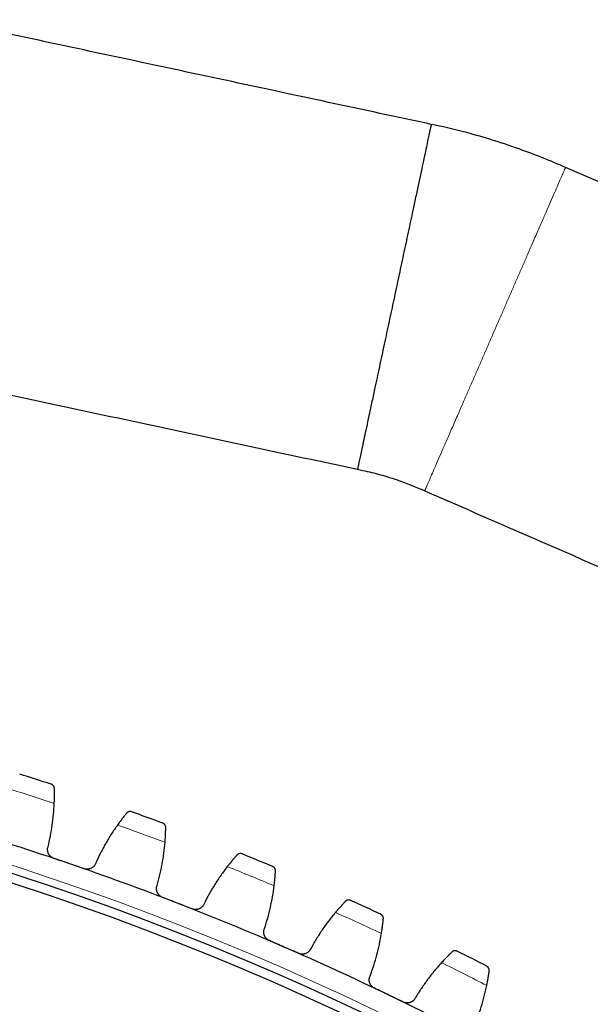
# Model space of a CAD drawing. Header units: inches. Extents: x 0 to 20790, y -12 to 14700.
# Tile 256 of 256: x 10177 to 10300, y 4929 to 5141. Entities that reach past the tile are written whole.
import ezdxf

# ---------------------------------------------------------------- set-up
doc = ezdxf.new("R2010")
doc.units = ezdxf.units.IN
doc.layers.add('1', color=7, linetype='Continuous', true_color=0xffffff)
doc.layers.add('254', color=7, linetype='Continuous', true_color=0xffffff)
doc.styles.add('latin_extended', font='simplex.shx')
doc.dimstyles.get("Standard").update_dxf_attribs({"dimtxt": 0.18, "dimasz": 0.18, "dimexe": 0.18, "dimexo": 0.0625, "dimgap": 0.09, "dimtad": 0, "dimtih": 1, "dimtoh": 1, "dimdec": 4, "dimzin": 0, "dimdsep": 46, "dimtxsty": 'Standard', "dimcen": 0.09, "dimadec": 0, "dimazin": 0, "dimtfac": 1, "dimtdec": 4, "dimtofl": 0, "dimtmove": 0, "dimatfit": 3, "dimfxl": 1, "dimtolj": 1, "dimtzin": 0, "dimarcsym": 0})

# ---------------------------------------------------------------- blocks, each defined once
blk = doc.blocks.new('_U0')
at = {"layer": '254', "color": 3, "linetype": 'Continuous', "lineweight": 13, "transparency": 16777216}
for p, q in [((10849.28, 6803.37), (11850.52, 6803.37)), ((11815.52, 6680.87), (11815.52, 4494.37)), ((10021.49, 4371.87), (11850.52, 4371.87))]:
    blk.add_line(p, q, dxfattribs=at)
at = {"layer": '254', "color": 3, "transparency": 16777216}
for points in [[(11835.94, 6680.87), (11795.11, 6680.87), (11815.52, 6803.37)], [(11795.11, 4494.37), (11835.94, 4494.37), (11815.52, 4371.87)]]:
    blk.add_solid(points, dxfattribs=at)
at = {"layer": 'Defpoints', "color": 0, "transparency": 16777216}
for p in [(10814.28, 6803.37), (9986.49, 4371.87), (11815.52, 4371.87)]:
    blk.add_point(p, dxfattribs=at)
at = {"layer": '254', "color": 2, "lineweight": 13, "transparency": 16777216, "insert": (11631.77, 5371.79), "char_height": 122.5, "attachment_point": 1, "rotation": 90, "style": 'latin_extended'}
blk.add_mtext('\\A1;2432', dxfattribs=at)

msp = doc.modelspace()

# ---------------------------------------------------------------- linework, layer by layer
at = {"layer": '1', "color": 110, "linetype": 'Continuous', "lineweight": 13}
msp.add_circle((9986.49, 4371.874), 616.6, dxfattribs=at)
at = {"layer": '1', "color": 2, "linetype": 'Continuous', "lineweight": 25}
for radius in [615, 613]:
    msp.add_circle((9986.49, 4371.874), radius, dxfattribs=at)
for radius, start, end in [(636, 71.908374, 72.550225), (636, 69.61538, 70.257231), (621, 71.082803, 73.375796), (636, 67.322387, 67.964237), (621, 68.789809, 71.082803), (621, 66.496815, 68.789809), (636, 65.029393, 65.671244), (621, 64.203822, 66.496815), (636, 62.7364, 63.37825), (621, 61.910828, 64.203822)]:
    msp.add_arc((9986.49, 4371.874), radius, start, end, dxfattribs=at)
at = {"layer": '1', "color": 110, "linetype": 'Continuous', "lineweight": 13}
for start, end in [(71.734939, 72.72366), (69.441945, 70.430666), (67.148952, 68.137673), (64.855958, 65.844679), (62.562964, 63.551685)]:
    msp.add_arc((9986.49, 4371.874), 632.294, start, end, dxfattribs=at)
at = {"layer": '1', "color": 2, "linetype": 'Continuous', "lineweight": 25}
for points, knots in [([(10265.878, 5118.628), (10258.494, 5120.209), (10243.712, 5123.374), (10221.532, 5128.122), (10199.337, 5132.874), (10177.142, 5137.626), (10154.947, 5142.378), (10117.956, 5150.298), (10066.168, 5161.385), (10021.778, 5170.889), (9999.583, 5175.641)], [0, 0, 0, 0, 0.0831831, 0.1665301, 0.2498771, 0.333224, 0.416571, 0.499918, 0.7499589, 1, 1, 1, 1]), ([(10294.801, 5109.341), (10291.506, 5110.784), (10286.108, 5112.924), (10278.732, 5115.387), (10272.427, 5117.179), (10268.204, 5118.156), (10265.878, 5118.628)], [0, 0, 0, 0, 0.3540887, 0.5725655, 0.766283, 1, 1, 1, 1]), ([(10358.601, 5081.524), (10347.975, 5086.157), (10334.694, 5091.948), (10318.756, 5098.897), (10310.786, 5102.371), (10302.801, 5105.852), (10297.473, 5108.176), (10294.801, 5109.341)], [0, 0, 0, 0, 0.499626, 0.6245325, 0.749439, 0.8743457, 1, 1, 1, 1]), ([(9983.672, 5101.325), (9998.469, 5098.157), (10028.062, 5091.821), (10072.452, 5082.317), (10110.923, 5074.081), (10143.476, 5067.112), (10170.109, 5061.409), (10196.743, 5055.707), (10223.37, 5050.007), (10241.118, 5046.207), (10249.988, 5044.308)], [0, 0, 0, 0, 0.1666811, 0.3333618, 0.5000425, 0.6000509, 0.7000593, 0.8000677, 0.9000761, 1, 1, 1, 1]), ([(10249.988, 5044.308), (10250.364, 5044.232), (10252.026, 5043.88), (10254.823, 5043.21), (10259.298, 5041.774), (10262.446, 5040.551), (10264.467, 5039.657)], [0, 0, 0, 0, 0.0753846, 0.3346383, 0.5658686, 1, 1, 1, 1]), ([(10264.467, 5039.657), (10269.782, 5037.339), (10280.41, 5032.706), (10301.663, 5023.439), (10317.601, 5016.49), (10328.227, 5011.858)], [0, 0, 0, 0, 0.2500855, 0.500057, 1, 1, 1, 1]), ([(10184.681, 4975.508), (10184.68, 4975.569), (10184.673, 4975.627), (10184.65, 4975.738), (10184.634, 4975.79), (10184.596, 4975.89), (10184.573, 4975.937), (10184.521, 4976.026), (10184.493, 4976.068), (10184.43, 4976.146), (10184.396, 4976.183), (10184.324, 4976.249), (10184.286, 4976.279), (10184.208, 4976.333), (10184.166, 4976.357), (10184.103, 4976.388), (10184.07, 4976.403), (10184.032, 4976.418), (10184.012, 4976.425), (10184.004, 4976.428), (10183.998, 4976.429), (10183.995, 4976.43), (10183.992, 4976.431)], [0, 0, 0, 0, 0.125, 0.125, 0.25, 0.25, 0.375, 0.375, 0.5, 0.5, 0.625, 0.625, 0.75, 0.75, 0.875, 0.875, 0.9375, 0.96875, 0.984375, 0.9921875, 0.9921875, 1, 1, 1, 1]), ([(10184.66, 4972.311), (10184.667, 4972.477), (10184.672, 4972.639), (10184.682, 4972.956), (10184.69, 4973.267), (10184.695, 4973.565), (10184.697, 4973.784), (10184.698, 4973.856), (10184.698, 4973.963), (10184.699, 4973.999), (10184.699, 4974.069), (10184.699, 4974.103), (10184.699, 4974.275), (10184.699, 4974.538), (10184.696, 4974.778), (10184.693, 4975.008), (10184.691, 4975.117), (10184.688, 4975.246), (10184.687, 4975.271), (10184.686, 4975.321), (10184.684, 4975.394), (10184.683, 4975.464), (10184.681, 4975.508)], [0, 0, 0, 0, 0.125, 0.125, 0.25, 0.375, 0.375, 0.4375, 0.4375, 0.46875, 0.46875, 0.5, 0.5, 0.625, 0.75, 0.75, 0.875, 0.875, 0.90625, 0.90625, 0.9375, 1, 1, 1, 1]), ([(10200.22, 4970.183), (10200.163, 4970.115), (10200.103, 4970.041), (10199.974, 4969.882), (10199.838, 4969.714), (10199.688, 4969.525), (10199.59, 4969.401), (10199.571, 4969.375), (10199.53, 4969.324), (10199.51, 4969.298), (10199.449, 4969.22), (10199.407, 4969.167), (10199.282, 4969.004), (10199.196, 4968.892), (10199.021, 4968.661), (10198.931, 4968.543), (10198.794, 4968.359), (10198.748, 4968.297), (10198.679, 4968.202), (10198.655, 4968.17), (10198.608, 4968.106), (10198.585, 4968.074), (10198.467, 4967.912), (10198.372, 4967.78), (10198.276, 4967.645)], [0, 0, 0, 0, 0.125, 0.125, 0.25, 0.375, 0.375, 0.40625, 0.40625, 0.4375, 0.4375, 0.5, 0.5, 0.625, 0.625, 0.75, 0.75, 0.8125, 0.8125, 0.84375, 0.84375, 0.875, 0.875, 1, 1, 1, 1]), ([(10201.33, 4970.489), (10201.329, 4970.49), (10201.327, 4970.49), (10201.324, 4970.491), (10201.323, 4970.492), (10201.319, 4970.493), (10201.31, 4970.496), (10201.291, 4970.503), (10201.251, 4970.515), (10201.216, 4970.523), (10201.147, 4970.537), (10201.1, 4970.544), (10200.957, 4970.552), (10200.86, 4970.544), (10200.716, 4970.51), (10200.667, 4970.495), (10200.596, 4970.467), (10200.572, 4970.456), (10200.524, 4970.432), (10200.501, 4970.42), (10200.431, 4970.378), (10200.386, 4970.346), (10200.3, 4970.272), (10200.258, 4970.23), (10200.22, 4970.183)], [0, 0, 0, 0, 0.0039063, 0.0039063, 0.0078125, 0.0078125, 0.015625, 0.03125, 0.0625, 0.125, 0.125, 0.25, 0.25, 0.5, 0.5, 0.625, 0.625, 0.6875, 0.6875, 0.75, 0.75, 0.875, 0.875, 1, 1, 1, 1]), ([(10208.674, 4967.095), (10208.675, 4967.156), (10208.67, 4967.214), (10208.652, 4967.326), (10208.638, 4967.379), (10208.604, 4967.48), (10208.583, 4967.528), (10208.535, 4967.619), (10208.508, 4967.662), (10208.448, 4967.743), (10208.415, 4967.781), (10208.347, 4967.849), (10208.31, 4967.881), (10208.233, 4967.938), (10208.193, 4967.964), (10208.131, 4967.998), (10208.099, 4968.014), (10208.061, 4968.03), (10208.042, 4968.038), (10208.033, 4968.041), (10208.028, 4968.043), (10208.025, 4968.044), (10208.022, 4968.045)], [0, 0, 0, 0, 0.125, 0.125, 0.25, 0.25, 0.375, 0.375, 0.5, 0.5, 0.625, 0.625, 0.75, 0.75, 0.875, 0.875, 0.9375, 0.96875, 0.984375, 0.9921875, 0.9921875, 1, 1, 1, 1]), ([(10208.525, 4963.902), (10208.538, 4964.067), (10208.55, 4964.228), (10208.573, 4964.545), (10208.593, 4964.856), (10208.609, 4965.153), (10208.621, 4965.372), (10208.624, 4965.444), (10208.629, 4965.551), (10208.631, 4965.586), (10208.634, 4965.656), (10208.635, 4965.691), (10208.642, 4965.862), (10208.652, 4966.125), (10208.659, 4966.366), (10208.665, 4966.595), (10208.667, 4966.704), (10208.67, 4966.833), (10208.67, 4966.858), (10208.671, 4966.908), (10208.672, 4966.982), (10208.673, 4967.051), (10208.674, 4967.095)], [0, 0, 0, 0, 0.125, 0.125, 0.25, 0.375, 0.375, 0.4375, 0.4375, 0.46875, 0.46875, 0.5, 0.5, 0.625, 0.75, 0.75, 0.875, 0.875, 0.90625, 0.90625, 0.9375, 1, 1, 1, 1]), ([(10184.568, 4960.447), (10184.505, 4960.469), (10184.382, 4960.518), (10184.207, 4960.609), (10184.096, 4960.681), (10184.016, 4960.74), (10183.989, 4960.76), (10183.938, 4960.801), (10183.912, 4960.823), (10183.789, 4960.932), (10183.701, 4961.028), (10183.602, 4961.159), (10183.583, 4961.186), (10183.555, 4961.226), (10183.546, 4961.24), (10183.528, 4961.268), (10183.484, 4961.337), (10183.414, 4961.466), (10183.363, 4961.585), (10183.319, 4961.706), (10183.299, 4961.768), (10183.249, 4961.957), (10183.229, 4962.084), (10183.217, 4962.275), (10183.216, 4962.339), (10183.219, 4962.436), (10183.221, 4962.468), (10183.226, 4962.532), (10183.229, 4962.564), (10183.25, 4962.724), (10183.278, 4962.849), (10183.319, 4962.971)], [0, 0, 0, 0, 0.0625, 0.125, 0.1875, 0.1875, 0.21875, 0.21875, 0.25, 0.25, 0.375, 0.375, 0.40625, 0.40625, 0.421875, 0.421875, 0.4375, 0.5, 0.5625, 0.5625, 0.625, 0.625, 0.75, 0.75, 0.8125, 0.8125, 0.84375, 0.84375, 0.875, 0.875, 1, 1, 1, 1]), ([(10223.987, 4961.153), (10223.927, 4961.087), (10223.864, 4961.015), (10223.729, 4960.862), (10223.587, 4960.699), (10223.43, 4960.517), (10223.327, 4960.396), (10223.306, 4960.372), (10223.264, 4960.322), (10223.242, 4960.297), (10223.178, 4960.221), (10223.134, 4960.17), (10223.002, 4960.012), (10222.912, 4959.904), (10222.728, 4959.68), (10222.634, 4959.565), (10222.49, 4959.387), (10222.441, 4959.327), (10222.368, 4959.235), (10222.343, 4959.204), (10222.294, 4959.142), (10222.269, 4959.111), (10222.144, 4958.953), (10222.044, 4958.825), (10221.943, 4958.695)], [0, 0, 0, 0, 0.125, 0.125, 0.25, 0.375, 0.375, 0.40625, 0.40625, 0.4375, 0.4375, 0.5, 0.5, 0.625, 0.625, 0.75, 0.75, 0.8125, 0.8125, 0.84375, 0.84375, 0.875, 0.875, 1, 1, 1, 1]), ([(10225.108, 4961.414), (10225.107, 4961.415), (10225.106, 4961.416), (10225.103, 4961.417), (10225.101, 4961.417), (10225.097, 4961.419), (10225.089, 4961.422), (10225.07, 4961.429), (10225.03, 4961.443), (10224.996, 4961.453), (10224.927, 4961.47), (10224.88, 4961.478), (10224.738, 4961.492), (10224.641, 4961.488), (10224.495, 4961.46), (10224.446, 4961.447), (10224.374, 4961.421), (10224.349, 4961.411), (10224.301, 4961.39), (10224.277, 4961.378), (10224.206, 4961.339), (10224.159, 4961.309), (10224.07, 4961.238), (10224.027, 4961.198), (10223.987, 4961.153)], [0, 0, 0, 0, 0.0039063, 0.0039063, 0.0078125, 0.0078125, 0.015625, 0.03125, 0.0625, 0.125, 0.125, 0.25, 0.25, 0.5, 0.5, 0.625, 0.625, 0.6875, 0.6875, 0.75, 0.75, 0.875, 0.875, 1, 1, 1, 1]), ([(10193.605, 4959.446), (10193.562, 4959.324), (10193.508, 4959.208), (10193.412, 4959.044), (10193.377, 4958.99), (10193.32, 4958.912), (10193.301, 4958.886), (10193.26, 4958.836), (10193.24, 4958.811), (10193.133, 4958.69), (10193.039, 4958.603), (10192.886, 4958.485), (10192.833, 4958.448), (10192.75, 4958.397), (10192.722, 4958.38), (10192.665, 4958.348), (10192.636, 4958.333), (10192.49, 4958.261), (10192.369, 4958.215), (10192.211, 4958.172), (10192.179, 4958.164), (10192.115, 4958.15), (10192.082, 4958.144), (10191.984, 4958.127), (10191.919, 4958.12), (10191.723, 4958.106), (10191.591, 4958.11), (10191.426, 4958.132), (10191.393, 4958.137), (10191.328, 4958.149), (10191.295, 4958.156), (10191.198, 4958.179), (10191.134, 4958.197), (10191.071, 4958.219)], [0, 0, 0, 0, 0.125, 0.125, 0.1875, 0.1875, 0.21875, 0.21875, 0.25, 0.25, 0.375, 0.375, 0.4375, 0.4375, 0.46875, 0.46875, 0.5, 0.5, 0.625, 0.625, 0.65625, 0.65625, 0.6875, 0.6875, 0.75, 0.75, 0.875, 0.875, 0.90625, 0.90625, 0.9375, 0.9375, 1, 1, 1, 1]), ([(10232.311, 4957.729), (10232.314, 4957.79), (10232.311, 4957.848), (10232.297, 4957.96), (10232.286, 4958.014), (10232.256, 4958.117), (10232.237, 4958.166), (10232.192, 4958.258), (10232.167, 4958.303), (10232.111, 4958.386), (10232.08, 4958.424), (10232.014, 4958.496), (10231.978, 4958.529), (10231.904, 4958.589), (10231.865, 4958.616), (10231.804, 4958.653), (10231.773, 4958.67), (10231.735, 4958.688), (10231.716, 4958.696), (10231.708, 4958.7), (10231.703, 4958.702), (10231.7, 4958.703), (10231.697, 4958.704)], [0, 0, 0, 0, 0.125, 0.125, 0.25, 0.25, 0.375, 0.375, 0.5, 0.5, 0.625, 0.625, 0.75, 0.75, 0.875, 0.875, 0.9375, 0.96875, 0.984375, 0.9921875, 0.9921875, 1, 1, 1, 1]), ([(10232.034, 4954.544), (10232.053, 4954.709), (10232.072, 4954.869), (10232.107, 4955.185), (10232.14, 4955.494), (10232.168, 4955.791), (10232.188, 4956.009), (10232.195, 4956.081), (10232.204, 4956.188), (10232.207, 4956.223), (10232.213, 4956.293), (10232.216, 4956.327), (10232.23, 4956.498), (10232.25, 4956.76), (10232.267, 4957.001), (10232.282, 4957.23), (10232.288, 4957.339), (10232.296, 4957.467), (10232.298, 4957.493), (10232.3, 4957.542), (10232.304, 4957.616), (10232.308, 4957.685), (10232.311, 4957.729)], [0, 0, 0, 0, 0.125, 0.125, 0.25, 0.375, 0.375, 0.4375, 0.4375, 0.46875, 0.46875, 0.5, 0.5, 0.625, 0.75, 0.75, 0.875, 0.875, 0.90625, 0.90625, 0.9375, 1, 1, 1, 1]), ([(10207.958, 4952.051), (10207.896, 4952.075), (10207.775, 4952.129), (10207.603, 4952.227), (10207.496, 4952.304), (10207.418, 4952.365), (10207.392, 4952.387), (10207.342, 4952.43), (10207.318, 4952.452), (10207.199, 4952.567), (10207.115, 4952.666), (10207.021, 4952.801), (10207.003, 4952.828), (10206.977, 4952.87), (10206.968, 4952.884), (10206.952, 4952.912), (10206.911, 4952.984), (10206.846, 4953.115), (10206.8, 4953.236), (10206.76, 4953.359), (10206.743, 4953.421), (10206.701, 4953.612), (10206.686, 4953.74), (10206.681, 4953.932), (10206.683, 4953.996), (10206.689, 4954.092), (10206.693, 4954.124), (10206.7, 4954.188), (10206.705, 4954.22), (10206.732, 4954.378), (10206.766, 4954.502), (10206.811, 4954.623)], [0, 0, 0, 0, 0.0625, 0.125, 0.1875, 0.1875, 0.21875, 0.21875, 0.25, 0.25, 0.375, 0.375, 0.40625, 0.40625, 0.421875, 0.421875, 0.4375, 0.5, 0.5625, 0.5625, 0.625, 0.625, 0.75, 0.75, 0.8125, 0.8125, 0.84375, 0.84375, 0.875, 0.875, 1, 1, 1, 1]), ([(10216.948, 4950.689), (10216.9, 4950.569), (10216.842, 4950.455), (10216.738, 4950.295), (10216.701, 4950.242), (10216.642, 4950.167), (10216.621, 4950.142), (10216.579, 4950.093), (10216.557, 4950.069), (10216.446, 4949.953), (10216.348, 4949.869), (10216.191, 4949.758), (10216.136, 4949.723), (10216.051, 4949.675), (10216.022, 4949.659), (10215.964, 4949.63), (10215.935, 4949.616), (10215.786, 4949.549), (10215.663, 4949.508), (10215.504, 4949.472), (10215.472, 4949.465), (10215.407, 4949.454), (10215.374, 4949.449), (10215.276, 4949.436), (10215.21, 4949.431), (10215.013, 4949.426), (10214.882, 4949.435), (10214.718, 4949.463), (10214.686, 4949.47), (10214.62, 4949.484), (10214.588, 4949.492), (10214.492, 4949.519), (10214.429, 4949.54), (10214.366, 4949.564)], [0, 0, 0, 0, 0.125, 0.125, 0.1875, 0.1875, 0.21875, 0.21875, 0.25, 0.25, 0.375, 0.375, 0.4375, 0.4375, 0.46875, 0.46875, 0.5, 0.5, 0.625, 0.625, 0.65625, 0.65625, 0.6875, 0.6875, 0.75, 0.75, 0.875, 0.875, 0.90625, 0.90625, 0.9375, 0.9375, 1, 1, 1, 1]), ([(10247.373, 4951.179), (10247.311, 4951.115), (10247.245, 4951.046), (10247.105, 4950.899), (10246.956, 4950.742), (10246.791, 4950.565), (10246.683, 4950.449), (10246.662, 4950.426), (10246.618, 4950.378), (10246.595, 4950.354), (10246.528, 4950.28), (10246.482, 4950.23), (10246.344, 4950.079), (10246.25, 4949.974), (10246.057, 4949.758), (10245.958, 4949.647), (10245.807, 4949.474), (10245.756, 4949.416), (10245.679, 4949.327), (10245.653, 4949.297), (10245.601, 4949.237), (10245.575, 4949.207), (10245.444, 4949.055), (10245.339, 4948.931), (10245.233, 4948.804)], [0, 0, 0, 0, 0.125, 0.125, 0.25, 0.375, 0.375, 0.40625, 0.40625, 0.4375, 0.4375, 0.5, 0.5, 0.625, 0.625, 0.75, 0.75, 0.8125, 0.8125, 0.84375, 0.84375, 0.875, 0.875, 1, 1, 1, 1]), ([(10248.504, 4951.395), (10248.503, 4951.396), (10248.502, 4951.397), (10248.499, 4951.398), (10248.498, 4951.398), (10248.494, 4951.4), (10248.486, 4951.404), (10248.466, 4951.412), (10248.428, 4951.427), (10248.394, 4951.438), (10248.326, 4951.458), (10248.279, 4951.468), (10248.138, 4951.488), (10248.041, 4951.488), (10247.894, 4951.466), (10247.845, 4951.454), (10247.771, 4951.431), (10247.746, 4951.423), (10247.697, 4951.403), (10247.672, 4951.392), (10247.6, 4951.356), (10247.552, 4951.328), (10247.46, 4951.261), (10247.415, 4951.223), (10247.373, 4951.179)], [0, 0, 0, 0, 0.0039062, 0.0039062, 0.0078125, 0.0078125, 0.015625, 0.03125, 0.0625, 0.125, 0.125, 0.25, 0.25, 0.5, 0.5, 0.625, 0.625, 0.6875, 0.6875, 0.75, 0.75, 0.875, 0.875, 1, 1, 1, 1]), ([(10255.554, 4947.425), (10255.559, 4947.486), (10255.559, 4947.544), (10255.55, 4947.656), (10255.54, 4947.711), (10255.514, 4947.814), (10255.497, 4947.864), (10255.457, 4947.959), (10255.433, 4948.004), (10255.38, 4948.089), (10255.351, 4948.129), (10255.288, 4948.203), (10255.254, 4948.237), (10255.182, 4948.3), (10255.144, 4948.329), (10255.084, 4948.368), (10255.054, 4948.386), (10255.017, 4948.406), (10254.999, 4948.415), (10254.991, 4948.419), (10254.985, 4948.421), (10254.983, 4948.423), (10254.98, 4948.424)], [0, 0, 0, 0, 0.125, 0.125, 0.25, 0.25, 0.375, 0.375, 0.5, 0.5, 0.625, 0.625, 0.75, 0.75, 0.875, 0.875, 0.9375, 0.96875, 0.984375, 0.9921875, 0.9921875, 1, 1, 1, 1]), ([(10255.149, 4944.254), (10255.176, 4944.417), (10255.201, 4944.577), (10255.249, 4944.891), (10255.294, 4945.199), (10255.334, 4945.494), (10255.363, 4945.711), (10255.372, 4945.783), (10255.385, 4945.889), (10255.39, 4945.924), (10255.398, 4945.994), (10255.403, 4946.028), (10255.424, 4946.198), (10255.454, 4946.459), (10255.481, 4946.699), (10255.505, 4946.927), (10255.516, 4947.035), (10255.529, 4947.164), (10255.531, 4947.189), (10255.536, 4947.239), (10255.543, 4947.312), (10255.549, 4947.381), (10255.554, 4947.425)], [0, 0, 0, 0, 0.125, 0.125, 0.25, 0.375, 0.375, 0.4375, 0.4375, 0.46875, 0.46875, 0.5, 0.5, 0.625, 0.75, 0.75, 0.875, 0.875, 0.90625, 0.90625, 0.9375, 1, 1, 1, 1]), ([(10230.994, 4942.725), (10230.932, 4942.752), (10230.814, 4942.811), (10230.646, 4942.916), (10230.542, 4942.997), (10230.466, 4943.061), (10230.441, 4943.083), (10230.393, 4943.129), (10230.37, 4943.152), (10230.256, 4943.271), (10230.175, 4943.374), (10230.087, 4943.512), (10230.07, 4943.54), (10230.046, 4943.583), (10230.038, 4943.598), (10230.022, 4943.627), (10229.984, 4943.699), (10229.925, 4943.833), (10229.884, 4943.956), (10229.849, 4944.08), (10229.834, 4944.143), (10229.8, 4944.336), (10229.789, 4944.464), (10229.793, 4944.656), (10229.797, 4944.72), (10229.807, 4944.816), (10229.812, 4944.848), (10229.822, 4944.911), (10229.828, 4944.943), (10229.861, 4945.1), (10229.9, 4945.222), (10229.95, 4945.341)], [0, 0, 0, 0, 0.0625, 0.125, 0.1875, 0.1875, 0.21875, 0.21875, 0.25, 0.25, 0.375, 0.375, 0.40625, 0.40625, 0.421875, 0.421875, 0.4375, 0.5, 0.5625, 0.5625, 0.625, 0.625, 0.75, 0.75, 0.8125, 0.8125, 0.84375, 0.84375, 0.875, 0.875, 1, 1, 1, 1]), ([(10239.922, 4941.005), (10239.869, 4940.887), (10239.806, 4940.776), (10239.696, 4940.619), (10239.657, 4940.569), (10239.595, 4940.495), (10239.573, 4940.471), (10239.529, 4940.424), (10239.506, 4940.401), (10239.39, 4940.289), (10239.29, 4940.21), (10239.128, 4940.105), (10239.072, 4940.072), (10238.985, 4940.027), (10238.955, 4940.013), (10238.896, 4939.986), (10238.866, 4939.973), (10238.715, 4939.913), (10238.591, 4939.877), (10238.43, 4939.846), (10238.398, 4939.841), (10238.332, 4939.832), (10238.299, 4939.829), (10238.201, 4939.82), (10238.135, 4939.818), (10237.938, 4939.82), (10237.807, 4939.835), (10237.645, 4939.869), (10237.612, 4939.877), (10237.548, 4939.894), (10237.516, 4939.904), (10237.421, 4939.934), (10237.358, 4939.958), (10237.297, 4939.984)], [0, 0, 0, 0, 0.125, 0.125, 0.1875, 0.1875, 0.21875, 0.21875, 0.25, 0.25, 0.375, 0.375, 0.4375, 0.4375, 0.46875, 0.46875, 0.5, 0.5, 0.625, 0.625, 0.65625, 0.65625, 0.6875, 0.6875, 0.75, 0.75, 0.875, 0.875, 0.90625, 0.90625, 0.9375, 0.9375, 1, 1, 1, 1]), ([(10270.342, 4940.277), (10270.278, 4940.216), (10270.209, 4940.15), (10270.063, 4940.008), (10269.907, 4939.857), (10269.736, 4939.688), (10269.624, 4939.576), (10269.601, 4939.553), (10269.555, 4939.507), (10269.532, 4939.484), (10269.462, 4939.413), (10269.414, 4939.365), (10269.27, 4939.219), (10269.171, 4939.118), (10268.97, 4938.91), (10268.867, 4938.803), (10268.709, 4938.637), (10268.656, 4938.58), (10268.575, 4938.495), (10268.548, 4938.466), (10268.494, 4938.408), (10268.466, 4938.379), (10268.33, 4938.232), (10268.219, 4938.112), (10268.108, 4937.99)], [0, 0, 0, 0, 0.125, 0.125, 0.25, 0.375, 0.375, 0.40625, 0.40625, 0.4375, 0.4375, 0.5, 0.5, 0.625, 0.625, 0.75, 0.75, 0.8125, 0.8125, 0.84375, 0.84375, 0.875, 0.875, 1, 1, 1, 1]), ([(10271.481, 4940.448), (10271.48, 4940.449), (10271.478, 4940.45), (10271.476, 4940.451), (10271.475, 4940.452), (10271.471, 4940.454), (10271.463, 4940.457), (10271.444, 4940.466), (10271.406, 4940.483), (10271.372, 4940.495), (10271.305, 4940.518), (10271.259, 4940.53), (10271.119, 4940.555), (10271.022, 4940.559), (10270.874, 4940.543), (10270.824, 4940.534), (10270.749, 4940.514), (10270.724, 4940.506), (10270.675, 4940.488), (10270.65, 4940.478), (10270.575, 4940.445), (10270.527, 4940.419), (10270.432, 4940.356), (10270.386, 4940.319), (10270.342, 4940.277)], [0, 0, 0, 0, 0.0039063, 0.0039063, 0.0078125, 0.0078125, 0.015625, 0.03125, 0.0625, 0.125, 0.125, 0.25, 0.25, 0.5, 0.5, 0.625, 0.625, 0.6875, 0.6875, 0.75, 0.75, 0.875, 0.875, 1, 1, 1, 1]), ([(10253.637, 4932.486), (10253.577, 4932.515), (10253.461, 4932.579), (10253.298, 4932.69), (10253.197, 4932.775), (10253.124, 4932.842), (10253.1, 4932.866), (10253.054, 4932.913), (10253.031, 4932.937), (10252.922, 4933.061), (10252.845, 4933.167), (10252.763, 4933.308), (10252.747, 4933.337), (10252.725, 4933.381), (10252.717, 4933.396), (10252.703, 4933.425), (10252.668, 4933.499), (10252.613, 4933.635), (10252.577, 4933.759), (10252.547, 4933.885), (10252.535, 4933.949), (10252.509, 4934.143), (10252.504, 4934.271), (10252.514, 4934.463), (10252.521, 4934.526), (10252.536, 4934.622), (10252.541, 4934.654), (10252.554, 4934.717), (10252.561, 4934.748), (10252.601, 4934.904), (10252.644, 4935.025), (10252.7, 4935.141)], [0, 0, 0, 0, 0.0625, 0.125, 0.1875, 0.1875, 0.21875, 0.21875, 0.25, 0.25, 0.375, 0.375, 0.40625, 0.40625, 0.421875, 0.421875, 0.4375, 0.5, 0.5625, 0.5625, 0.625, 0.625, 0.75, 0.75, 0.8125, 0.8125, 0.84375, 0.84375, 0.875, 0.875, 1, 1, 1, 1]), ([(10278.366, 4936.199), (10278.374, 4936.259), (10278.376, 4936.318), (10278.371, 4936.431), (10278.364, 4936.485), (10278.342, 4936.59), (10278.327, 4936.64), (10278.29, 4936.736), (10278.268, 4936.782), (10278.219, 4936.869), (10278.191, 4936.91), (10278.131, 4936.987), (10278.099, 4937.023), (10278.029, 4937.088), (10277.993, 4937.119), (10277.935, 4937.16), (10277.905, 4937.18), (10277.869, 4937.2), (10277.851, 4937.21), (10277.843, 4937.215), (10277.838, 4937.217), (10277.835, 4937.219), (10277.832, 4937.22)], [0, 0, 0, 0, 0.125, 0.125, 0.25, 0.25, 0.375, 0.375, 0.5, 0.5, 0.625, 0.625, 0.75, 0.75, 0.875, 0.875, 0.9375, 0.96875, 0.984375, 0.9921875, 0.9921875, 1, 1, 1, 1]), ([(10277.835, 4933.047), (10277.868, 4933.209), (10277.899, 4933.367), (10277.96, 4933.679), (10278.017, 4933.985), (10278.069, 4934.279), (10278.106, 4934.494), (10278.118, 4934.566), (10278.136, 4934.671), (10278.142, 4934.706), (10278.153, 4934.775), (10278.159, 4934.809), (10278.187, 4934.978), (10278.228, 4935.238), (10278.264, 4935.476), (10278.297, 4935.703), (10278.312, 4935.811), (10278.33, 4935.939), (10278.334, 4935.964), (10278.341, 4936.014), (10278.351, 4936.086), (10278.36, 4936.155), (10278.366, 4936.199)], [0, 0, 0, 0, 0.125, 0.125, 0.25, 0.375, 0.375, 0.4375, 0.4375, 0.46875, 0.46875, 0.5, 0.5, 0.625, 0.75, 0.75, 0.875, 0.875, 0.90625, 0.90625, 0.9375, 1, 1, 1, 1]), ([(10262.489, 4930.409), (10262.432, 4930.294), (10262.365, 4930.185), (10262.249, 4930.033), (10262.208, 4929.984), (10262.142, 4929.914), (10262.12, 4929.89), (10262.074, 4929.845), (10262.05, 4929.823), (10261.93, 4929.716), (10261.826, 4929.64), (10261.66, 4929.542), (10261.603, 4929.512), (10261.514, 4929.47), (10261.484, 4929.457), (10261.424, 4929.432), (10261.393, 4929.421), (10261.24, 4929.367), (10261.114, 4929.335), (10260.953, 4929.312), (10260.92, 4929.308), (10260.854, 4929.301), (10260.821, 4929.299), (10260.722, 4929.295), (10260.657, 4929.295), (10260.46, 4929.305), (10260.33, 4929.325), (10260.169, 4929.366), (10260.137, 4929.375), (10260.073, 4929.395), (10260.041, 4929.405), (10259.948, 4929.44), (10259.886, 4929.466), (10259.826, 4929.495)], [0, 0, 0, 0, 0.125, 0.125, 0.1875, 0.1875, 0.21875, 0.21875, 0.25, 0.25, 0.375, 0.375, 0.4375, 0.4375, 0.46875, 0.46875, 0.5, 0.5, 0.625, 0.625, 0.65625, 0.65625, 0.6875, 0.6875, 0.75, 0.75, 0.875, 0.875, 0.90625, 0.90625, 0.9375, 0.9375, 1, 1, 1, 1])]:
    msp.add_open_spline(points, degree=3, knots=knots, dxfattribs=at)
for points, weights, knots in [([(10265.878, 5118.628), (10265.878, 5118.628), (10265.878, 5118.628), (10265.878, 5118.628), (10265.878, 5118.628), (10264.474, 5112.059), (10260.742, 5094.606), (10257.933, 5081.468)], [1.01661171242, 1.0166117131, 1.01661171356, 1.01661171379, 1.01661171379, 0.958470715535, 1.01661171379, 1.01661171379], [0, 0, 0, 0, 0, 0.0000625, 0.0000625, 0.0000625, 1, 1, 1, 1, 1]), ([(10257.933, 5081.468), (10255.124, 5068.33), (10251.393, 5050.877), (10249.988, 5044.307), (10249.988, 5044.308), (10249.988, 5044.308), (10249.988, 5044.308), (10249.988, 5044.308)], [1.01661171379, 1.01661171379, 0.958470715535, 1.01661171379, 1.01661171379, 1.01661171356, 1.0166117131, 1.01661171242], [0, 0, 0, 0, 0, 0.9999375, 0.9999375, 0.9999375, 1, 1, 1, 1, 1])]:
    msp.add_rational_spline(points, weights, degree=4, knots=knots, dxfattribs=at)
at = {"layer": '1', "color": 110, "linetype": 'Continuous', "lineweight": 13}
for points in [[(10294.801, 5109.341), (10294.801, 5109.341), (10292.12, 5103.182), (10284.996, 5086.817), (10279.634, 5074.499)], [(10279.634, 5074.499), (10274.272, 5062.18), (10267.148, 5045.816), (10264.467, 5039.656), (10264.467, 5039.657)]]:
    msp.add_rational_spline(points, [1.01661171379, 1.01661171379, 0.958470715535, 1.01661171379, 1.01661171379], degree=4, dxfattribs=at)
at = {"layer": '1', "color": 2, "linetype": 'Continuous', "lineweight": 25}
for points in [[(10183.319, 4962.971), (10183.51, 4963.737), (10183.852, 4965.275), (10184.246, 4967.601), (10184.522, 4969.946), (10184.627, 4971.521), (10184.66, 4972.311)], [(10198.276, 4967.645), (10197.816, 4967.001), (10196.933, 4965.692), (10195.713, 4963.671), (10194.598, 4961.593), (10193.925, 4960.168), (10193.605, 4959.446)], [(10206.811, 4954.623), (10207.032, 4955.381), (10207.435, 4956.904), (10207.923, 4959.212), (10208.292, 4961.544), (10208.46, 4963.113), (10208.525, 4963.902)], [(10187.82, 4959.333), (10186.736, 4959.704), (10185.652, 4960.076), (10184.568, 4960.447)], [(10191.071, 4958.219), (10189.987, 4958.59), (10188.903, 4958.962), (10187.82, 4959.333)], [(10221.943, 4958.695), (10221.458, 4958.069), (10220.523, 4956.797), (10219.223, 4954.827), (10218.026, 4952.794), (10217.296, 4951.398), (10216.948, 4950.689)], [(10229.95, 4945.341), (10230.202, 4946.09), (10230.665, 4947.596), (10231.244, 4949.883), (10231.707, 4952.197), (10231.938, 4953.759), (10232.034, 4954.544)], [(10211.162, 4950.808), (10210.094, 4951.222), (10209.026, 4951.636), (10207.958, 4952.051)], [(10214.366, 4949.564), (10213.298, 4949.979), (10212.23, 4950.393), (10211.162, 4950.808)], [(10245.233, 4948.804), (10244.723, 4948.199), (10243.738, 4946.965), (10242.361, 4945.048), (10241.083, 4943.065), (10240.298, 4941.699), (10239.922, 4941.005)], [(10252.7, 4935.141), (10252.981, 4935.879), (10253.504, 4937.365), (10254.174, 4939.627), (10254.729, 4941.922), (10255.022, 4943.473), (10255.149, 4944.254)], [(10234.145, 4941.355), (10233.095, 4941.812), (10232.044, 4942.269), (10230.994, 4942.725)], [(10237.297, 4939.984), (10236.246, 4940.441), (10235.196, 4940.898), (10234.145, 4941.355)], [(10268.108, 4937.99), (10267.575, 4937.406), (10266.541, 4936.212), (10265.088, 4934.352), (10263.732, 4932.422), (10262.893, 4931.088), (10262.489, 4930.409)], [(10275.022, 4924.039), (10275.333, 4924.765), (10275.916, 4926.229), (10276.676, 4928.463), (10277.322, 4930.733), (10277.677, 4932.271), (10277.835, 4933.047)], [(10256.732, 4930.99), (10255.7, 4931.489), (10254.669, 4931.987), (10253.637, 4932.486)], [(10259.826, 4929.495), (10258.795, 4929.993), (10257.763, 4930.492), (10256.732, 4930.99)]]:
    msp.add_open_spline(points, degree=3, dxfattribs=at)

# ---------------------------------------------------------------- dimensions: what is measured, and where the dimension line sits
at = {"layer": '254', "color": 2, "linetype": 'Continuous', "lineweight": 13}
dim = msp.add_linear_dim(base=(11815.522214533, 4371.874375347), p1=(10814.281945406, 6803.374375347), p2=(9986.49047022, 4371.874375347), angle=90, dimstyle='Standard', override={"dimscale": 35, "dimtxt": 3.5, "dimasz": 3.5, "dimexe": 1, "dimexo": 1, "dimgap": 1.75, "dimtad": 1, "dimtih": 0, "dimtoh": 0, "dimdec": 0, "dimlfac": 1, "dimzin": 8, "dimdsep": 46, "dimlunit": 2, "dimtxsty": 'latin_extended', "dimsah": 1, "dimse1": 0, "dimse2": 0, "dimsd1": 0, "dimsd2": 0, "dimclrd": 3, "dimclre": 3, "dimclrt": 2, "dimtol": 0, "dimtm": -0.1, "dimtfac": 0.714286, "dimtdec": 3, "dimtofl": 1, "dimtmove": 0, "dimtzin": 8, "dimlwd": 13, "dimlwe": 13}, dxfattribs=at)
dim.commit()
dim.dimension.update_dxf_attribs({"geometry": '_U0', "text_midpoint": (11815.522214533, 5587.624375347), "dimtype": 160})

doc.saveas('drawing.dxf')
